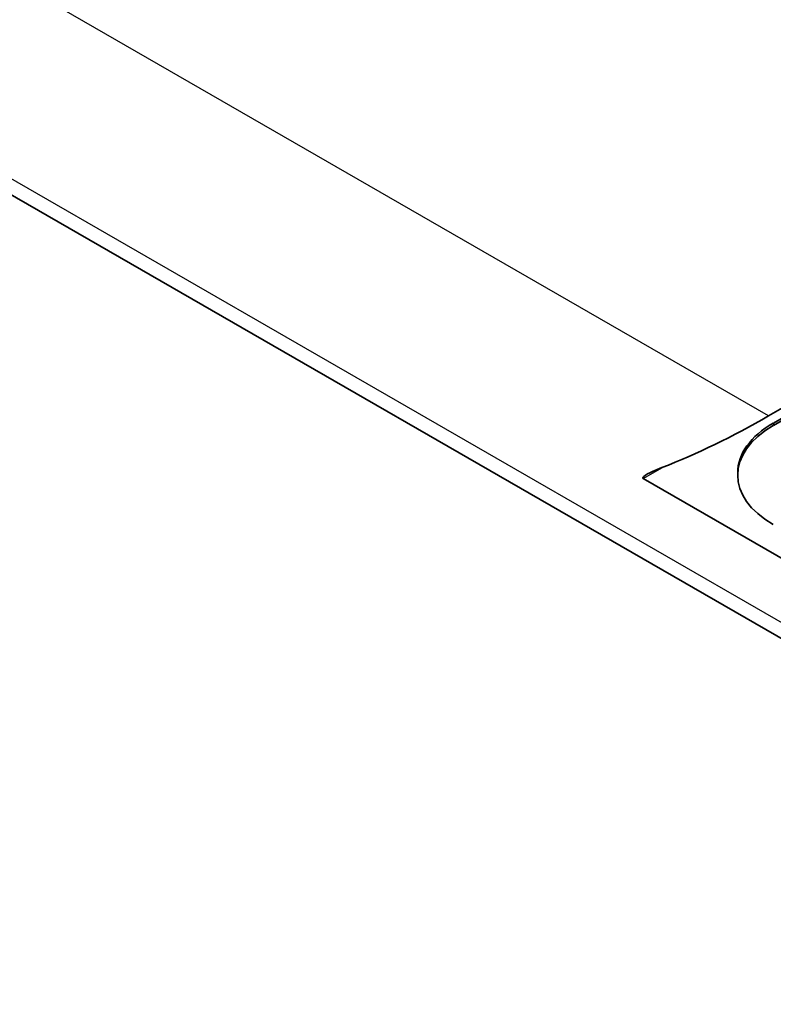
# Model space of a CAD drawing. Header units: millimetres. Extents: x 0 to 420, y 0 to 297.
# Tile 26 of 37: x 343 to 355, y 209 to 226. Entities that reach past the tile are written whole.
import ezdxf

# ---------------------------------------------------------------- set-up
doc = ezdxf.new("R2010")
doc.units = ezdxf.units.MM
doc.layers.add('Sichtbar (ISO)', color=7, linetype='Continuous', lineweight=35)
doc.layers.add('Sichtbar schmal (ISO)', color=7, linetype='Continuous', lineweight=25)

msp = doc.modelspace()

# ---------------------------------------------------------------- linework, layer by layer
at = {"layer": 'Sichtbar (ISO)'}
for p, q in [((365.819, 209.437), (312.786, 239.977)), ((355.382, 218.915), (377.302, 231.538)), ((355.382, 218.874), (377.302, 231.497)), ((355.304, 219.032), (376.673, 231.337)), ((354.796, 218.1), (354.796, 218.059)), ((365.819, 210.759), (353.24, 218.003))]:
    msp.add_line(p, q, dxfattribs=at)
for centre, major_axis, ratio, start_param, end_param in [((355.589, 231.451), (7.976, 13.167), 0.562825, 3.775091, 3.937529), ((356.796, 218.1), (-2, 0), 0.575862, 5.497787, 6.283185), ((356.796, 218.059), (-2, 0), 0.575862, 5.497787, 7.068583)]:
    msp.add_ellipse(centre, major_axis=major_axis, ratio=ratio, start_param=start_param, end_param=end_param, dxfattribs=at)
msp.add_open_spline([(353.547, 218.182), (353.496, 218.161), (353.442, 218.139), (353.337, 218.092), (353.285, 218.067), (353.242, 218.031), (353.233, 218.022), (353.233, 218.011), (353.233, 218.01), (353.235, 218.006), (353.237, 218.004), (353.24, 218.003)], degree=3, knots=[0.0719789, 0.0719789, 0.0719789, 0.0719789, 0.09391818, 0.09391818, 0.11747078, 0.11747078, 0.12350577, 0.12350577, 0.12459885, 0.12459885, 0.12569193, 0.12569193, 0.12569193, 0.12569193], dxfattribs=at)
at = {"layer": 'Sichtbar schmal (ISO)'}
for p, q in [((355.304, 219.032), (316.767, 241.224)), ((366.412, 209.358), (313.379, 239.898)), ((355.382, 218.915), (355.382, 218.874)), ((353.24, 218.003), (353.557, 218.185))]:
    msp.add_line(p, q, dxfattribs=at)

doc.saveas('drawing.dxf')
